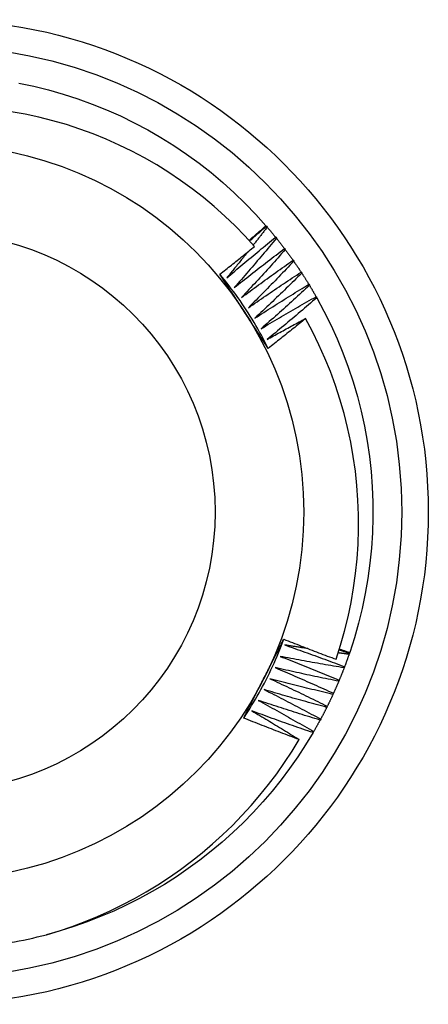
# Model space of a CAD drawing. Header units: inches. Extents: x 56.1 to 140.1, y 34.7 to 67.
# Tile 12 of 22: x 60.093 to 60.238, y 63.693 to 64.043. Entities that reach past the tile are written whole.
import ezdxf

# ---------------------------------------------------------------- set-up
doc = ezdxf.new("R2010")
doc.units = ezdxf.units.IN
doc.header["$MEASUREMENT"] = 0
doc.layers.add('Visible Edges(ANSI)', color=7, linetype='Continuous', lineweight=25)
doc.layers.add('Visible Tangent Edges(ANSI)', color=7, linetype='Continuous', lineweight=25)

msp = doc.modelspace()

# ---------------------------------------------------------------- linework, layer by layer
at = {"layer": 'Visible Edges(ANSI)'}
for p, q in [((60.1803, 63.96972), (60.18047, 63.96953)), ((60.18047, 63.96953), (60.18074, 63.96922)), ((60.18375, 63.9656), (60.18401, 63.96528)), ((60.1869, 63.96157), (60.18715, 63.96124)), ((60.18992, 63.95743), (60.19016, 63.9571)), ((60.1928, 63.9532), (60.19302, 63.95286)), ((60.19554, 63.94888), (60.19575, 63.94852)), ((60.19813, 63.94446), (60.19833, 63.9441)), ((60.20997, 63.8176), (60.20983, 63.81721)), ((60.21005, 63.81784), (60.20997, 63.8176)), ((60.20823, 63.81278), (60.20808, 63.81239)), ((60.20634, 63.80802), (60.20618, 63.80764)), ((60.20429, 63.80333), (60.20412, 63.80295)), ((60.20209, 63.79871), (60.20191, 63.79834)), ((60.19974, 63.79416), (60.19954, 63.7938)), ((60.19724, 63.78969), (60.19703, 63.78934))]:
    msp.add_line(p, q, dxfattribs=at)
at = {"layer": 'Visible Edges(ANSI)', "flags": 128}
for points in [[(60.09241, 64.02052), (60.09774, 64.01939), (60.10302, 64.01808), (60.10825, 64.01658), (60.11343, 64.01489), (60.11854, 64.01303), (60.12358, 64.01099), (60.12856, 64.00878), (60.13345, 64.00639), (60.13825, 64.00384), (60.14296, 64.00111), (60.14758, 63.99823), (60.15208, 63.99518), (60.15649, 63.99198), (60.16077, 63.98862), (60.16494, 63.98512), (60.16898, 63.98148), (60.17289, 63.97769), (60.17666, 63.97377), (60.1803, 63.96972)], [(60.17623, 63.96237), (60.17284, 63.96609), (60.16932, 63.9697), (60.16568, 63.97319), (60.16192, 63.97655), (60.15805, 63.97979), (60.15406, 63.98289), (60.14996, 63.98586), (60.14577, 63.98868), (60.14148, 63.99135), (60.13712, 63.99387), (60.13267, 63.99624), (60.12814, 63.99845), (60.12354, 64.0005), (60.11887, 64.0024), (60.11414, 64.00413), (60.10934, 64.0057), (60.10449, 64.0071), (60.09958, 64.00833), (60.09464, 64.0094), (60.08968, 64.01028)], [(60.17428, 63.96454), (60.17453, 63.96475), (60.17479, 63.96497), (60.17504, 63.96518), (60.17529, 63.9654), (60.17554, 63.96561), (60.17579, 63.96583), (60.17604, 63.96604), (60.17629, 63.96626), (60.17654, 63.96647), (60.1768, 63.96669), (60.17705, 63.96691), (60.1773, 63.96712), (60.17755, 63.96734), (60.1778, 63.96755), (60.17805, 63.96777), (60.1783, 63.96799), (60.17855, 63.9682), (60.1788, 63.96842), (60.17905, 63.96864), (60.1793, 63.96886), (60.17955, 63.96907), (60.1798, 63.96929), (60.18005, 63.96951), (60.1803, 63.96972)], [(60.17447, 63.96433), (60.17472, 63.96454), (60.17497, 63.96476), (60.17522, 63.96498), (60.17547, 63.9652), (60.17572, 63.96542), (60.17597, 63.96563), (60.17622, 63.96585), (60.17646, 63.96607), (60.17671, 63.96629), (60.17696, 63.9665), (60.17721, 63.96672), (60.17746, 63.96694), (60.17771, 63.96715), (60.17796, 63.96737), (60.17821, 63.96759), (60.17846, 63.9678), (60.17871, 63.96802), (60.17896, 63.96824), (60.17921, 63.96845), (60.17946, 63.96867), (60.17971, 63.96888), (60.17996, 63.9691), (60.18022, 63.96932), (60.18047, 63.96953)], [(60.18074, 63.96922), (60.18053, 63.96895), (60.18033, 63.96869), (60.18012, 63.96842), (60.17991, 63.96816), (60.17971, 63.96789), (60.1795, 63.96763), (60.1793, 63.96736), (60.17909, 63.9671), (60.17888, 63.96683), (60.17868, 63.96657), (60.17847, 63.96631), (60.17827, 63.96604), (60.17806, 63.96578), (60.17785, 63.96551), (60.17764, 63.96525), (60.17744, 63.96498), (60.17723, 63.96472), (60.17702, 63.96446), (60.17682, 63.96419), (60.17661, 63.96393), (60.1764, 63.96367), (60.17619, 63.9634), (60.17599, 63.96314), (60.17578, 63.96288)], [(60.18074, 63.96922), (60.18086, 63.96907), (60.18099, 63.96892), (60.18112, 63.96877), (60.18125, 63.96862), (60.18137, 63.96847), (60.1815, 63.96832), (60.18163, 63.96817), (60.18175, 63.96802), (60.18188, 63.96787), (60.182, 63.96772), (60.18213, 63.96757), (60.18226, 63.96742), (60.18238, 63.96727), (60.18251, 63.96712), (60.18263, 63.96697), (60.18276, 63.96682), (60.18288, 63.96667), (60.18301, 63.96652), (60.18313, 63.96636), (60.18325, 63.96621), (60.18338, 63.96606), (60.1835, 63.96591), (60.18363, 63.96576), (60.18375, 63.9656)], [(60.16633, 63.95117), (60.16705, 63.95178), (60.16777, 63.95239), (60.16849, 63.953), (60.16921, 63.95361), (60.16993, 63.95422), (60.17065, 63.95483), (60.17137, 63.95543), (60.17209, 63.95604), (60.17281, 63.95664), (60.17354, 63.95725), (60.17426, 63.95785), (60.17499, 63.95845), (60.17571, 63.95905), (60.17644, 63.95965), (60.17717, 63.96025), (60.17789, 63.96085), (60.17862, 63.96145), (60.17935, 63.96204), (60.18008, 63.96264), (60.18082, 63.96323), (60.18155, 63.96383), (60.18228, 63.96442), (60.18301, 63.96501), (60.18375, 63.9656)], [(60.18401, 63.96528), (60.18339, 63.96454), (60.18278, 63.9638), (60.18216, 63.96306), (60.18155, 63.96232), (60.18093, 63.96159), (60.18031, 63.96085), (60.17969, 63.96011), (60.17907, 63.95938), (60.17845, 63.95864), (60.17783, 63.95791), (60.17721, 63.95718), (60.17658, 63.95644), (60.17596, 63.95571), (60.17533, 63.95498), (60.1747, 63.95425), (60.17408, 63.95352), (60.17345, 63.95279), (60.17282, 63.95207), (60.17219, 63.95134), (60.17156, 63.95061), (60.17092, 63.94989), (60.17029, 63.94916), (60.16966, 63.94844), (60.16902, 63.94771)], [(60.18401, 63.96528), (60.18413, 63.96513), (60.18425, 63.96498), (60.18438, 63.96482), (60.1845, 63.96467), (60.18462, 63.96452), (60.18474, 63.96436), (60.18486, 63.96421), (60.18499, 63.96405), (60.18511, 63.9639), (60.18523, 63.96375), (60.18535, 63.96359), (60.18547, 63.96344), (60.18559, 63.96328), (60.18571, 63.96313), (60.18583, 63.96297), (60.18595, 63.96282), (60.18607, 63.96266), (60.18619, 63.96251), (60.18631, 63.96235), (60.18643, 63.96219), (60.18655, 63.96204), (60.18666, 63.96188), (60.18678, 63.96173), (60.1869, 63.96157)], [(60.1639, 63.95248), (60.16442, 63.95289), (60.16494, 63.9533), (60.16546, 63.9537), (60.16597, 63.95411), (60.16649, 63.95452), (60.16701, 63.95493), (60.16752, 63.95534), (60.16804, 63.95575), (60.16855, 63.95616), (60.16907, 63.95657), (60.16958, 63.95698), (60.17009, 63.95739), (60.17061, 63.9578), (60.17112, 63.95822), (60.17163, 63.95863), (60.17214, 63.95904), (60.17266, 63.95946), (60.17317, 63.95987), (60.17368, 63.96028), (60.17419, 63.9607), (60.1747, 63.96112), (60.17521, 63.96153), (60.17572, 63.96195), (60.17623, 63.96237)], [(60.16902, 63.94771), (60.16976, 63.9483), (60.17049, 63.94889), (60.17123, 63.94948), (60.17197, 63.95006), (60.17271, 63.95065), (60.17345, 63.95123), (60.17419, 63.95181), (60.17493, 63.95239), (60.17567, 63.95297), (60.17642, 63.95355), (60.17716, 63.95413), (60.17791, 63.95471), (60.17865, 63.95529), (60.1794, 63.95586), (60.18014, 63.95644), (60.18089, 63.95701), (60.18164, 63.95758), (60.18239, 63.95816), (60.18314, 63.95873), (60.18389, 63.9593), (60.18464, 63.95987), (60.18539, 63.96044), (60.18615, 63.961), (60.1869, 63.96157)], [(60.18715, 63.96124), (60.18651, 63.96052), (60.18587, 63.9598), (60.18523, 63.95908), (60.18459, 63.95836), (60.18395, 63.95765), (60.18331, 63.95693), (60.18267, 63.95622), (60.18202, 63.9555), (60.18138, 63.95479), (60.18073, 63.95407), (60.18008, 63.95336), (60.17944, 63.95265), (60.17879, 63.95194), (60.17814, 63.95123), (60.17749, 63.95052), (60.17684, 63.94981), (60.17618, 63.94911), (60.17553, 63.9484), (60.17488, 63.94769), (60.17422, 63.94699), (60.17357, 63.94628), (60.17291, 63.94558), (60.17225, 63.94488), (60.17159, 63.94418)], [(60.18715, 63.96124), (60.18727, 63.96108), (60.18738, 63.96093), (60.1875, 63.96077), (60.18762, 63.96061), (60.18774, 63.96045), (60.18785, 63.9603), (60.18797, 63.96014), (60.18809, 63.95998), (60.1882, 63.95982), (60.18832, 63.95966), (60.18843, 63.95951), (60.18855, 63.95935), (60.18866, 63.95919), (60.18878, 63.95903), (60.18889, 63.95887), (60.18901, 63.95871), (60.18912, 63.95855), (60.18924, 63.95839), (60.18935, 63.95823), (60.18946, 63.95807), (60.18958, 63.95791), (60.18969, 63.95775), (60.1898, 63.95759), (60.18992, 63.95743)], [(60.1738, 63.96038), (60.17349, 63.95999), (60.17318, 63.95961), (60.17287, 63.95922), (60.17256, 63.95884), (60.17225, 63.95845), (60.17194, 63.95807), (60.17164, 63.95768), (60.17133, 63.9573), (60.17102, 63.95691), (60.17071, 63.95653), (60.17039, 63.95614), (60.17008, 63.95576), (60.16977, 63.95538), (60.16946, 63.95499), (60.16915, 63.95461), (60.16884, 63.95423), (60.16853, 63.95384), (60.16821, 63.95346), (60.1679, 63.95308), (60.16759, 63.9527), (60.16728, 63.95231), (60.16696, 63.95193), (60.16665, 63.95155), (60.16633, 63.95117)], [(60.17159, 63.94418), (60.17235, 63.94474), (60.1731, 63.9453), (60.17386, 63.94586), (60.17462, 63.94642), (60.17537, 63.94698), (60.17613, 63.94754), (60.17689, 63.9481), (60.17765, 63.94866), (60.17841, 63.94921), (60.17918, 63.94977), (60.17994, 63.95032), (60.1807, 63.95087), (60.18147, 63.95143), (60.18223, 63.95198), (60.183, 63.95253), (60.18376, 63.95308), (60.18453, 63.95362), (60.1853, 63.95417), (60.18607, 63.95472), (60.18683, 63.95526), (60.1876, 63.95581), (60.18837, 63.95635), (60.18915, 63.95689), (60.18992, 63.95743)], [(60.19016, 63.9571), (60.18949, 63.9564), (60.18883, 63.9557), (60.18817, 63.955), (60.18751, 63.95431), (60.18684, 63.95361), (60.18618, 63.95292), (60.18551, 63.95222), (60.18484, 63.95153), (60.18417, 63.95084), (60.18351, 63.95015), (60.18284, 63.94946), (60.18216, 63.94877), (60.18149, 63.94808), (60.18082, 63.94739), (60.18015, 63.9467), (60.17947, 63.94602), (60.1788, 63.94533), (60.17812, 63.94464), (60.17744, 63.94396), (60.17677, 63.94328), (60.17609, 63.9426), (60.17541, 63.94191), (60.17473, 63.94123), (60.17404, 63.94055)], [(60.19016, 63.9571), (60.19027, 63.95694), (60.19038, 63.95677), (60.19049, 63.95661), (60.1906, 63.95645), (60.19072, 63.95629), (60.19083, 63.95613), (60.19094, 63.95597), (60.19105, 63.95581), (60.19116, 63.95565), (60.19127, 63.95548), (60.19138, 63.95532), (60.19149, 63.95516), (60.1916, 63.955), (60.19171, 63.95483), (60.19182, 63.95467), (60.19193, 63.95451), (60.19204, 63.95435), (60.19215, 63.95418), (60.19226, 63.95402), (60.19237, 63.95386), (60.19247, 63.95369), (60.19258, 63.95353), (60.19269, 63.95337), (60.1928, 63.9532)], [(60.18109, 63.92609), (60.1805, 63.92726), (60.1799, 63.92843), (60.17929, 63.9296), (60.17867, 63.93076), (60.17803, 63.93191), (60.17739, 63.93306), (60.17673, 63.9342), (60.17606, 63.93533), (60.17538, 63.93645), (60.17469, 63.93757), (60.17399, 63.93869), (60.17328, 63.93979), (60.17255, 63.94089), (60.17182, 63.94198), (60.17107, 63.94307), (60.17031, 63.94414), (60.16955, 63.94521), (60.16877, 63.94627), (60.16798, 63.94733), (60.16718, 63.94837), (60.16638, 63.94941), (60.16556, 63.95044), (60.16473, 63.95146), (60.16389, 63.95248)], [(60.17254, 63.93922), (60.17218, 63.93977), (60.17182, 63.94033), (60.17146, 63.94088), (60.1711, 63.94143), (60.17074, 63.94199), (60.17038, 63.94254), (60.17002, 63.9431), (60.16966, 63.94365), (60.1693, 63.9442), (60.16894, 63.94476), (60.16858, 63.94531), (60.16822, 63.94586), (60.16786, 63.94641), (60.1675, 63.94697), (60.16714, 63.94752), (60.16678, 63.94807), (60.16642, 63.94862), (60.16606, 63.94917), (60.1657, 63.94973), (60.16534, 63.95028), (60.16498, 63.95083), (60.16462, 63.95138), (60.16426, 63.95193), (60.1639, 63.95248)], [(60.17404, 63.94055), (60.17482, 63.94109), (60.17559, 63.94163), (60.17637, 63.94216), (60.17714, 63.9427), (60.17792, 63.94323), (60.1787, 63.94377), (60.17947, 63.9443), (60.18025, 63.94483), (60.18103, 63.94536), (60.18181, 63.94589), (60.18259, 63.94642), (60.18337, 63.94695), (60.18415, 63.94747), (60.18494, 63.948), (60.18572, 63.94852), (60.1865, 63.94905), (60.18729, 63.94957), (60.18807, 63.95009), (60.18886, 63.95061), (60.18964, 63.95113), (60.19043, 63.95165), (60.19122, 63.95217), (60.19201, 63.95269), (60.1928, 63.9532)], [(60.19302, 63.95286), (60.19234, 63.95218), (60.19166, 63.9515), (60.19097, 63.95083), (60.19028, 63.95016), (60.1896, 63.94948), (60.18891, 63.94881), (60.18822, 63.94814), (60.18753, 63.94747), (60.18684, 63.9468), (60.18615, 63.94613), (60.18546, 63.94546), (60.18476, 63.94479), (60.18407, 63.94413), (60.18337, 63.94346), (60.18268, 63.9428), (60.18198, 63.94213), (60.18128, 63.94147), (60.18059, 63.94081), (60.17989, 63.94015), (60.17919, 63.93949), (60.17849, 63.93883), (60.17778, 63.93817), (60.17708, 63.93751), (60.17638, 63.93685)], [(60.19302, 63.95286), (60.19313, 63.95269), (60.19324, 63.95253), (60.19334, 63.95236), (60.19345, 63.9522), (60.19356, 63.95203), (60.19366, 63.95187), (60.19377, 63.9517), (60.19387, 63.95154), (60.19398, 63.95137), (60.19409, 63.95121), (60.19419, 63.95104), (60.1943, 63.95088), (60.1944, 63.95071), (60.1945, 63.95054), (60.19461, 63.95038), (60.19471, 63.95021), (60.19482, 63.95005), (60.19492, 63.94988), (60.19502, 63.94971), (60.19513, 63.94955), (60.19523, 63.94938), (60.19533, 63.94921), (60.19543, 63.94904), (60.19554, 63.94888)], [(60.17638, 63.93685), (60.17717, 63.93736), (60.17796, 63.93788), (60.17875, 63.93839), (60.17954, 63.9389), (60.18034, 63.9394), (60.18113, 63.93991), (60.18193, 63.94042), (60.18272, 63.94092), (60.18352, 63.94143), (60.18431, 63.94193), (60.18511, 63.94243), (60.18591, 63.94294), (60.18671, 63.94344), (60.18751, 63.94394), (60.18831, 63.94444), (60.18911, 63.94493), (60.18991, 63.94543), (60.19071, 63.94592), (60.19151, 63.94642), (60.19232, 63.94691), (60.19312, 63.94741), (60.19392, 63.9479), (60.19473, 63.94839), (60.19554, 63.94888)], [(60.19575, 63.94852), (60.19505, 63.94787), (60.19434, 63.94722), (60.19363, 63.94657), (60.19292, 63.94591), (60.19222, 63.94526), (60.19151, 63.94462), (60.19079, 63.94397), (60.19008, 63.94332), (60.18937, 63.94267), (60.18866, 63.94203), (60.18794, 63.94138), (60.18723, 63.94074), (60.18651, 63.94009), (60.1858, 63.93945), (60.18508, 63.93881), (60.18436, 63.93817), (60.18364, 63.93753), (60.18292, 63.93689), (60.1822, 63.93625), (60.18148, 63.93562), (60.18076, 63.93498), (60.18004, 63.93434), (60.17931, 63.93371), (60.17859, 63.93308)], [(60.19575, 63.94852), (60.19585, 63.94836), (60.19595, 63.94819), (60.19606, 63.94802), (60.19616, 63.94785), (60.19626, 63.94768), (60.19636, 63.94752), (60.19646, 63.94735), (60.19656, 63.94718), (60.19666, 63.94701), (60.19676, 63.94684), (60.19686, 63.94667), (60.19696, 63.9465), (60.19706, 63.94633), (60.19715, 63.94616), (60.19725, 63.94599), (60.19735, 63.94583), (60.19745, 63.94566), (60.19755, 63.94549), (60.19765, 63.94532), (60.19774, 63.94515), (60.19784, 63.94498), (60.19794, 63.94481), (60.19803, 63.94463), (60.19813, 63.94446)], [(60.17859, 63.93308), (60.17939, 63.93356), (60.1802, 63.93405), (60.18101, 63.93453), (60.18182, 63.93502), (60.18263, 63.9355), (60.18344, 63.93598), (60.18425, 63.93646), (60.18506, 63.93694), (60.18587, 63.93742), (60.18669, 63.93789), (60.1875, 63.93837), (60.18831, 63.93884), (60.18913, 63.93932), (60.18994, 63.93979), (60.19076, 63.94026), (60.19158, 63.94073), (60.19239, 63.9412), (60.19321, 63.94167), (60.19403, 63.94214), (60.19485, 63.94261), (60.19567, 63.94307), (60.19649, 63.94354), (60.19731, 63.944), (60.19813, 63.94446)], [(60.19833, 63.9441), (60.19761, 63.94347), (60.19688, 63.94284), (60.19615, 63.94222), (60.19542, 63.94159), (60.19469, 63.94096), (60.19396, 63.94034), (60.19323, 63.93971), (60.1925, 63.93909), (60.19176, 63.93847), (60.19103, 63.93784), (60.1903, 63.93722), (60.18956, 63.9366), (60.18882, 63.93598), (60.18809, 63.93536), (60.18735, 63.93475), (60.18661, 63.93413), (60.18587, 63.93351), (60.18513, 63.9329), (60.18439, 63.93229), (60.18365, 63.93167), (60.1829, 63.93106), (60.18216, 63.93045), (60.18142, 63.92984), (60.18067, 63.92923)], [(60.19833, 63.9441), (60.20092, 63.93932), (60.20333, 63.93444), (60.20558, 63.92948), (60.20765, 63.92445), (60.20954, 63.91934), (60.21125, 63.91418), (60.21278, 63.90896), (60.21413, 63.90368), (60.21529, 63.89837), (60.21626, 63.89301), (60.21705, 63.88763), (60.21765, 63.88222), (60.21805, 63.87679), (60.21827, 63.87135), (60.2183, 63.86591), (60.21814, 63.86047), (60.21778, 63.85504), (60.21724, 63.84963), (60.21651, 63.84424), (60.21559, 63.83887), (60.21448, 63.83354), (60.21318, 63.82826), (60.21171, 63.82302), (60.21005, 63.81784)], [(60.18109, 63.92609), (60.18074, 63.92663), (60.18038, 63.92718), (60.18002, 63.92772), (60.17967, 63.92827), (60.17931, 63.92881), (60.17896, 63.92936), (60.1786, 63.92991), (60.17824, 63.93045), (60.17789, 63.931), (60.17753, 63.93154), (60.17718, 63.93209), (60.17682, 63.93264), (60.17647, 63.93318), (60.17611, 63.93373), (60.17575, 63.93428), (60.1754, 63.93483), (60.17504, 63.93537), (60.17468, 63.93592), (60.17433, 63.93647), (60.17397, 63.93702), (60.17361, 63.93757), (60.17326, 63.93812), (60.1729, 63.93867), (60.17254, 63.93922)], [(60.18067, 63.92923), (60.18124, 63.92955), (60.1818, 63.92986), (60.18237, 63.93018), (60.18294, 63.93049), (60.18351, 63.93081), (60.18408, 63.93112), (60.18464, 63.93144), (60.18521, 63.93175), (60.18578, 63.93206), (60.18635, 63.93237), (60.18692, 63.93269), (60.18749, 63.933), (60.18806, 63.93331), (60.18863, 63.93362), (60.1892, 63.93393), (60.18977, 63.93424), (60.19034, 63.93455), (60.19092, 63.93485), (60.19149, 63.93516), (60.19206, 63.93547), (60.19263, 63.93578), (60.19321, 63.93608), (60.19378, 63.93639), (60.19435, 63.93669)], [(60.19435, 63.93669), (60.1938, 63.93625), (60.19326, 63.9358), (60.19271, 63.93535), (60.19216, 63.93491), (60.19161, 63.93446), (60.19106, 63.93401), (60.19051, 63.93357), (60.18996, 63.93313), (60.18941, 63.93268), (60.18886, 63.93224), (60.1883, 63.9318), (60.18775, 63.93135), (60.1872, 63.93091), (60.18665, 63.93047), (60.18609, 63.93003), (60.18554, 63.92959), (60.18498, 63.92915), (60.18443, 63.92871), (60.18387, 63.92827), (60.18332, 63.92784), (60.18276, 63.9274), (60.18221, 63.92696), (60.18165, 63.92652), (60.18109, 63.92609)], [(60.2052, 63.81544), (60.2068, 63.82042), (60.20822, 63.82545), (60.20947, 63.83054), (60.21054, 63.83566), (60.21143, 63.84081), (60.21214, 63.84598), (60.21267, 63.85117), (60.21302, 63.85638), (60.2132, 63.86159), (60.21319, 63.8668), (60.213, 63.87202), (60.21263, 63.87723), (60.21207, 63.88243), (60.21134, 63.88761), (60.21042, 63.89276), (60.20933, 63.89787), (60.20806, 63.90294), (60.20661, 63.90795), (60.20499, 63.91291), (60.2032, 63.9178), (60.20124, 63.92264), (60.19911, 63.9274), (60.19682, 63.93208), (60.19435, 63.93669)], [(60.17237, 63.79453), (60.1731, 63.79563), (60.17381, 63.79673), (60.17452, 63.79784), (60.17521, 63.79896), (60.17589, 63.80009), (60.17656, 63.80122), (60.17722, 63.80236), (60.17786, 63.8035), (60.1785, 63.80466), (60.17912, 63.80581), (60.17974, 63.80698), (60.18034, 63.80815), (60.18093, 63.80932), (60.1815, 63.81051), (60.18207, 63.81169), (60.18262, 63.81289), (60.18317, 63.81409), (60.1837, 63.81529), (60.18422, 63.8165), (60.18472, 63.81771), (60.18522, 63.81893), (60.1857, 63.82016), (60.18617, 63.82138), (60.18663, 63.82262)], [(60.17947, 63.80849), (60.17977, 63.80908), (60.18007, 63.80967), (60.18037, 63.81026), (60.18067, 63.81085), (60.18097, 63.81144), (60.18127, 63.81203), (60.18157, 63.81262), (60.18187, 63.81321), (60.18217, 63.8138), (60.18247, 63.81439), (60.18277, 63.81497), (60.18307, 63.81556), (60.18336, 63.81615), (60.18366, 63.81674), (60.18396, 63.81732), (60.18426, 63.81791), (60.18456, 63.8185), (60.18486, 63.81909), (60.18515, 63.81967), (60.18545, 63.82026), (60.18575, 63.82085), (60.18605, 63.82143), (60.18634, 63.82202), (60.18664, 63.82261)], [(60.18664, 63.82261), (60.18741, 63.8223), (60.18818, 63.82199), (60.18895, 63.82168), (60.18972, 63.82138), (60.19049, 63.82107), (60.19126, 63.82077), (60.19204, 63.82047), (60.19281, 63.82016), (60.19358, 63.81986), (60.19435, 63.81956), (60.19513, 63.81926), (60.1959, 63.81896), (60.19667, 63.81866), (60.19745, 63.81837), (60.19822, 63.81807), (60.199, 63.81777), (60.19977, 63.81748), (60.20055, 63.81719), (60.20132, 63.81689), (60.2021, 63.8166), (60.20287, 63.81631), (60.20365, 63.81602), (60.20443, 63.81573), (60.2052, 63.81544)], [(60.18698, 63.82053), (60.18787, 63.82022), (60.18876, 63.81991), (60.18965, 63.81959), (60.19054, 63.81928), (60.19142, 63.81897), (60.19231, 63.81865), (60.1932, 63.81833), (60.19409, 63.81802), (60.19497, 63.8177), (60.19586, 63.81738), (60.19675, 63.81706), (60.19763, 63.81674), (60.19852, 63.81641), (60.1994, 63.81609), (60.20029, 63.81576), (60.20117, 63.81543), (60.20206, 63.81511), (60.20294, 63.81478), (60.20382, 63.81445), (60.2047, 63.81412), (60.20559, 63.81378), (60.20647, 63.81345), (60.20735, 63.81312), (60.20823, 63.81278)], [(60.19512, 63.81926), (60.19478, 63.81931), (60.19444, 63.81936), (60.1941, 63.81942), (60.19376, 63.81947), (60.19342, 63.81952), (60.19308, 63.81957), (60.19274, 63.81962), (60.19241, 63.81967), (60.19207, 63.81973), (60.19173, 63.81978), (60.19139, 63.81983), (60.19105, 63.81988), (60.19071, 63.81994), (60.19037, 63.81999), (60.19003, 63.82004), (60.18969, 63.8201), (60.18935, 63.82015), (60.18901, 63.8202), (60.18867, 63.82026), (60.18834, 63.82031), (60.188, 63.82036), (60.18766, 63.82042), (60.18732, 63.82047), (60.18698, 63.82053)], [(60.20983, 63.81721), (60.20967, 63.81723), (60.20951, 63.81725), (60.20935, 63.81727), (60.20919, 63.81729), (60.20902, 63.81731), (60.20886, 63.81733), (60.2087, 63.81735), (60.20854, 63.81737), (60.20838, 63.8174), (60.20822, 63.81742), (60.20806, 63.81744), (60.20789, 63.81746), (60.20773, 63.81748), (60.20757, 63.8175), (60.20741, 63.81752), (60.20725, 63.81755), (60.20709, 63.81757), (60.20693, 63.81759), (60.20676, 63.81761), (60.2066, 63.81763), (60.20644, 63.81765), (60.20628, 63.81768), (60.20612, 63.8177), (60.20596, 63.81772)], [(60.20631, 63.81884), (60.20647, 63.81879), (60.20662, 63.81874), (60.20677, 63.81869), (60.20692, 63.81864), (60.20707, 63.81859), (60.20723, 63.81853), (60.20738, 63.81848), (60.20753, 63.81843), (60.20768, 63.81838), (60.20784, 63.81833), (60.20799, 63.81827), (60.20814, 63.81822), (60.20829, 63.81817), (60.20844, 63.81812), (60.2086, 63.81807), (60.20875, 63.81801), (60.2089, 63.81796), (60.20905, 63.81791), (60.20921, 63.81786), (60.20936, 63.81781), (60.20951, 63.81775), (60.20966, 63.8177), (60.20981, 63.81765), (60.20997, 63.8176)], [(60.20639, 63.81908), (60.20654, 63.81903), (60.20669, 63.81898), (60.20684, 63.81892), (60.207, 63.81887), (60.20715, 63.81882), (60.2073, 63.81877), (60.20745, 63.81872), (60.20761, 63.81866), (60.20776, 63.81861), (60.20791, 63.81856), (60.20806, 63.81851), (60.20822, 63.81846), (60.20837, 63.81841), (60.20852, 63.81835), (60.20867, 63.8183), (60.20883, 63.81825), (60.20898, 63.8182), (60.20913, 63.81815), (60.20928, 63.8181), (60.20944, 63.81804), (60.20959, 63.81799), (60.20974, 63.81794), (60.20989, 63.81789), (60.21005, 63.81784)], [(60.20983, 63.81721), (60.20977, 63.81702), (60.2097, 63.81683), (60.20964, 63.81665), (60.20957, 63.81646), (60.20951, 63.81628), (60.20944, 63.81609), (60.20938, 63.81591), (60.20931, 63.81572), (60.20925, 63.81554), (60.20918, 63.81536), (60.20911, 63.81517), (60.20905, 63.81499), (60.20898, 63.8148), (60.20891, 63.81462), (60.20885, 63.81443), (60.20878, 63.81425), (60.20871, 63.81407), (60.20864, 63.81388), (60.20858, 63.8137), (60.20851, 63.81351), (60.20844, 63.81333), (60.20837, 63.81315), (60.2083, 63.81296), (60.20823, 63.81278)], [(60.18535, 63.81647), (60.18623, 63.81613), (60.18711, 63.81579), (60.18799, 63.81545), (60.18887, 63.8151), (60.18975, 63.81476), (60.19062, 63.81442), (60.1915, 63.81407), (60.19238, 63.81372), (60.19325, 63.81338), (60.19413, 63.81303), (60.195, 63.81268), (60.19588, 63.81232), (60.19675, 63.81197), (60.19763, 63.81162), (60.1985, 63.81126), (60.19937, 63.81091), (60.20024, 63.81055), (60.20112, 63.81019), (60.20199, 63.80984), (60.20286, 63.80947), (60.20373, 63.80911), (60.2046, 63.80875), (60.20547, 63.80839), (60.20634, 63.80802)], [(60.20808, 63.81239), (60.20714, 63.81255), (60.20619, 63.81271), (60.20524, 63.81286), (60.20429, 63.81302), (60.20334, 63.81318), (60.20239, 63.81335), (60.20144, 63.81351), (60.2005, 63.81367), (60.19955, 63.81384), (60.1986, 63.81401), (60.19765, 63.81417), (60.19671, 63.81434), (60.19576, 63.81451), (60.19481, 63.81468), (60.19387, 63.81486), (60.19292, 63.81503), (60.19197, 63.81521), (60.19103, 63.81538), (60.19008, 63.81556), (60.18914, 63.81574), (60.18819, 63.81592), (60.18724, 63.8161), (60.1863, 63.81628), (60.18535, 63.81647)], [(60.1836, 63.81246), (60.18446, 63.81209), (60.18533, 63.81172), (60.1862, 63.81135), (60.18706, 63.81098), (60.18793, 63.81061), (60.1888, 63.81024), (60.18966, 63.80986), (60.19052, 63.80949), (60.19139, 63.80911), (60.19225, 63.80873), (60.19311, 63.80835), (60.19398, 63.80797), (60.19484, 63.80759), (60.1957, 63.80721), (60.19656, 63.80683), (60.19742, 63.80644), (60.19828, 63.80606), (60.19914, 63.80567), (60.2, 63.80529), (60.20086, 63.8049), (60.20172, 63.80451), (60.20258, 63.80412), (60.20344, 63.80372), (60.20429, 63.80333)], [(60.20618, 63.80764), (60.20524, 63.80783), (60.20429, 63.80802), (60.20335, 63.80821), (60.20241, 63.8084), (60.20147, 63.80859), (60.20052, 63.80878), (60.19958, 63.80898), (60.19864, 63.80917), (60.1977, 63.80937), (60.19676, 63.80957), (60.19581, 63.80976), (60.19487, 63.80996), (60.19393, 63.81017), (60.19299, 63.81037), (60.19205, 63.81057), (60.19111, 63.81078), (60.19017, 63.81098), (60.18923, 63.81119), (60.18829, 63.8114), (60.18735, 63.81161), (60.18641, 63.81182), (60.18547, 63.81203), (60.18453, 63.81224), (60.1836, 63.81246)], [(60.20808, 63.81239), (60.20801, 63.81221), (60.20794, 63.81203), (60.20787, 63.81184), (60.2078, 63.81166), (60.20773, 63.81148), (60.20766, 63.8113), (60.20759, 63.81111), (60.20752, 63.81093), (60.20745, 63.81075), (60.20737, 63.81057), (60.2073, 63.81038), (60.20723, 63.8102), (60.20716, 63.81002), (60.20708, 63.80984), (60.20701, 63.80966), (60.20694, 63.80947), (60.20686, 63.80929), (60.20679, 63.80911), (60.20671, 63.80893), (60.20664, 63.80875), (60.20657, 63.80857), (60.20649, 63.80839), (60.20642, 63.8082), (60.20634, 63.80802)], [(60.17238, 63.79453), (60.17267, 63.79511), (60.17296, 63.79569), (60.17326, 63.79627), (60.17355, 63.79685), (60.17385, 63.79743), (60.17414, 63.79801), (60.17444, 63.79859), (60.17473, 63.79917), (60.17503, 63.79975), (60.17532, 63.80034), (60.17562, 63.80092), (60.17591, 63.8015), (60.17621, 63.80208), (60.17651, 63.80266), (60.1768, 63.80324), (60.1771, 63.80383), (60.17739, 63.80441), (60.17769, 63.80499), (60.17799, 63.80557), (60.17828, 63.80616), (60.17858, 63.80674), (60.17888, 63.80732), (60.17917, 63.80791), (60.17947, 63.80849)], [(60.18171, 63.80851), (60.18256, 63.80812), (60.18342, 63.80772), (60.18427, 63.80732), (60.18512, 63.80692), (60.18598, 63.80652), (60.18683, 63.80612), (60.18768, 63.80572), (60.18853, 63.80532), (60.18939, 63.80491), (60.19024, 63.8045), (60.19109, 63.8041), (60.19194, 63.80369), (60.19278, 63.80328), (60.19363, 63.80287), (60.19448, 63.80246), (60.19533, 63.80205), (60.19618, 63.80163), (60.19702, 63.80122), (60.19787, 63.8008), (60.19871, 63.80039), (60.19956, 63.79997), (60.2004, 63.79955), (60.20125, 63.79913), (60.20209, 63.79871)], [(60.20412, 63.80295), (60.20318, 63.80317), (60.20225, 63.80339), (60.20131, 63.80361), (60.20038, 63.80383), (60.19944, 63.80406), (60.1985, 63.80428), (60.19757, 63.80451), (60.19663, 63.80473), (60.1957, 63.80496), (60.19476, 63.80519), (60.19383, 63.80542), (60.1929, 63.80565), (60.19196, 63.80588), (60.19103, 63.80611), (60.1901, 63.80635), (60.18916, 63.80658), (60.18823, 63.80682), (60.1873, 63.80706), (60.18637, 63.8073), (60.18543, 63.80754), (60.1845, 63.80778), (60.18357, 63.80802), (60.18264, 63.80827), (60.18171, 63.80851)], [(60.20618, 63.80764), (60.2061, 63.80746), (60.20603, 63.80728), (60.20595, 63.8071), (60.20587, 63.80692), (60.2058, 63.80674), (60.20572, 63.80656), (60.20564, 63.80638), (60.20557, 63.8062), (60.20549, 63.80602), (60.20541, 63.80584), (60.20533, 63.80566), (60.20525, 63.80548), (60.20517, 63.8053), (60.2051, 63.80512), (60.20502, 63.80494), (60.20494, 63.80476), (60.20486, 63.80458), (60.20478, 63.8044), (60.2047, 63.80422), (60.20462, 63.80405), (60.20454, 63.80387), (60.20446, 63.80369), (60.20437, 63.80351), (60.20429, 63.80333)], [(60.17969, 63.80463), (60.18053, 63.80421), (60.18137, 63.80378), (60.18221, 63.80336), (60.18305, 63.80293), (60.18389, 63.8025), (60.18473, 63.80207), (60.18557, 63.80164), (60.18641, 63.80121), (60.18724, 63.80078), (60.18808, 63.80034), (60.18892, 63.79991), (60.18975, 63.79947), (60.19059, 63.79904), (60.19142, 63.7986), (60.19226, 63.79816), (60.19309, 63.79772), (60.19392, 63.79728), (60.19476, 63.79684), (60.19559, 63.79639), (60.19642, 63.79595), (60.19725, 63.7955), (60.19808, 63.79506), (60.19891, 63.79461), (60.19974, 63.79416)], [(60.20191, 63.79834), (60.20098, 63.79859), (60.20005, 63.79884), (60.19912, 63.79909), (60.19819, 63.79934), (60.19727, 63.79959), (60.19634, 63.79985), (60.19541, 63.8001), (60.19448, 63.80036), (60.19356, 63.80062), (60.19263, 63.80088), (60.1917, 63.80114), (60.19078, 63.8014), (60.18985, 63.80166), (60.18893, 63.80193), (60.188, 63.80219), (60.18708, 63.80246), (60.18615, 63.80273), (60.18523, 63.803), (60.18431, 63.80327), (60.18338, 63.80354), (60.18246, 63.80381), (60.18154, 63.80408), (60.18061, 63.80436), (60.17969, 63.80463)], [(60.17755, 63.80082), (60.17837, 63.80037), (60.1792, 63.79992), (60.18003, 63.79946), (60.18085, 63.79901), (60.18168, 63.79855), (60.1825, 63.79809), (60.18332, 63.79764), (60.18415, 63.79718), (60.18497, 63.79672), (60.18579, 63.79626), (60.18661, 63.7958), (60.18743, 63.79533), (60.18825, 63.79487), (60.18907, 63.7944), (60.18989, 63.79394), (60.19071, 63.79347), (60.19153, 63.793), (60.19235, 63.79253), (60.19317, 63.79206), (60.19398, 63.79159), (60.1948, 63.79112), (60.19561, 63.79064), (60.19643, 63.79017), (60.19724, 63.78969)], [(60.19954, 63.7938), (60.19862, 63.79408), (60.1977, 63.79436), (60.19678, 63.79464), (60.19587, 63.79492), (60.19495, 63.79521), (60.19403, 63.79549), (60.19311, 63.79578), (60.19219, 63.79606), (60.19127, 63.79635), (60.19036, 63.79664), (60.18944, 63.79693), (60.18852, 63.79722), (60.18761, 63.79752), (60.18669, 63.79781), (60.18577, 63.79811), (60.18486, 63.7984), (60.18394, 63.7987), (60.18303, 63.799), (60.18211, 63.7993), (60.1812, 63.7996), (60.18029, 63.7999), (60.17937, 63.80021), (60.17846, 63.80051), (60.17755, 63.80082)], [(60.20412, 63.80295), (60.20404, 63.80278), (60.20396, 63.8026), (60.20387, 63.80242), (60.20379, 63.80224), (60.20371, 63.80207), (60.20363, 63.80189), (60.20354, 63.80171), (60.20346, 63.80153), (60.20338, 63.80136), (60.20329, 63.80118), (60.20321, 63.801), (60.20312, 63.80082), (60.20304, 63.80065), (60.20295, 63.80047), (60.20287, 63.80029), (60.20278, 63.80012), (60.2027, 63.79994), (60.20261, 63.79976), (60.20253, 63.79959), (60.20244, 63.79941), (60.20235, 63.79924), (60.20227, 63.79906), (60.20218, 63.79888), (60.20209, 63.79871)], [(60.17528, 63.79708), (60.17598, 63.79666), (60.17669, 63.79625), (60.17739, 63.79583), (60.1781, 63.79541), (60.1788, 63.79499), (60.17951, 63.79457), (60.18021, 63.79415), (60.18091, 63.79373), (60.18161, 63.79331), (60.18232, 63.79289), (60.18302, 63.79246), (60.18372, 63.79204), (60.18442, 63.79161), (60.18512, 63.79119), (60.18582, 63.79076), (60.18652, 63.79033), (60.18721, 63.7899), (60.18791, 63.78947), (60.18861, 63.78904), (60.18931, 63.78861), (60.19, 63.78818), (60.1907, 63.78775), (60.1914, 63.78732), (60.19209, 63.78688)], [(60.19703, 63.78934), (60.19612, 63.78965), (60.19521, 63.78996), (60.1943, 63.79027), (60.19339, 63.79058), (60.19248, 63.7909), (60.19157, 63.79121), (60.19067, 63.79153), (60.18976, 63.79184), (60.18885, 63.79216), (60.18794, 63.79248), (60.18704, 63.7928), (60.18613, 63.79312), (60.18522, 63.79345), (60.18432, 63.79377), (60.18341, 63.7941), (60.18251, 63.79442), (60.1816, 63.79475), (60.1807, 63.79508), (60.17979, 63.79541), (60.17889, 63.79574), (60.17799, 63.79607), (60.17708, 63.79641), (60.17618, 63.79674), (60.17528, 63.79708)], [(60.20191, 63.79834), (60.20182, 63.79816), (60.20173, 63.79799), (60.20164, 63.79781), (60.20156, 63.79764), (60.20147, 63.79746), (60.20138, 63.79729), (60.20129, 63.79711), (60.2012, 63.79694), (60.20111, 63.79676), (60.20102, 63.79659), (60.20093, 63.79642), (60.20084, 63.79624), (60.20075, 63.79607), (60.20066, 63.79589), (60.20057, 63.79572), (60.20048, 63.79555), (60.20039, 63.79537), (60.20029, 63.7952), (60.2002, 63.79503), (60.20011, 63.79485), (60.20002, 63.79468), (60.19993, 63.79451), (60.19983, 63.79433), (60.19974, 63.79416)], [(60.19209, 63.78688), (60.19127, 63.78719), (60.19044, 63.7875), (60.18962, 63.78781), (60.18879, 63.78812), (60.18797, 63.78843), (60.18714, 63.78874), (60.18632, 63.78906), (60.1855, 63.78937), (60.18467, 63.78969), (60.18385, 63.79), (60.18303, 63.79032), (60.18221, 63.79064), (60.18139, 63.79096), (60.18057, 63.79128), (60.17975, 63.7916), (60.17893, 63.79192), (60.17811, 63.79224), (60.17729, 63.79256), (60.17647, 63.79289), (60.17565, 63.79321), (60.17483, 63.79354), (60.17401, 63.79387), (60.17319, 63.7942), (60.17238, 63.79453)], [(60.19954, 63.7938), (60.19945, 63.79363), (60.19936, 63.79345), (60.19926, 63.79328), (60.19917, 63.79311), (60.19908, 63.79294), (60.19898, 63.79277), (60.19889, 63.79259), (60.19879, 63.79242), (60.1987, 63.79225), (60.1986, 63.79208), (60.1985, 63.79191), (60.19841, 63.79174), (60.19831, 63.79157), (60.19822, 63.7914), (60.19812, 63.79123), (60.19802, 63.79105), (60.19793, 63.79088), (60.19783, 63.79071), (60.19773, 63.79054), (60.19763, 63.79037), (60.19754, 63.7902), (60.19744, 63.79003), (60.19734, 63.78986), (60.19724, 63.78969)], [(60.19703, 63.78934), (60.19439, 63.78499), (60.19161, 63.78073), (60.18869, 63.77656), (60.18564, 63.77249), (60.18245, 63.76853), (60.17914, 63.76466), (60.1757, 63.76091), (60.17215, 63.75728), (60.16847, 63.75376), (60.16468, 63.75036), (60.16078, 63.7471), (60.15678, 63.74395), (60.15268, 63.74095), (60.14848, 63.73807), (60.14419, 63.73534), (60.13981, 63.73275), (60.13535, 63.7303), (60.13081, 63.728), (60.1262, 63.72585), (60.12152, 63.72386), (60.11678, 63.72201), (60.11198, 63.72032), (60.10713, 63.71879), (60.10223, 63.71742)], [(60.10223, 63.71742), (60.10686, 63.71884), (60.11144, 63.7204), (60.11597, 63.72211), (60.12045, 63.72395), (60.12486, 63.72593), (60.12922, 63.72805), (60.13351, 63.73031), (60.13773, 63.7327), (60.14188, 63.73523), (60.14595, 63.73789), (60.14992, 63.74067), (60.15381, 63.74357), (60.15759, 63.74659), (60.16128, 63.74973), (60.16487, 63.75298), (60.16835, 63.75634), (60.17172, 63.75981), (60.17499, 63.76338), (60.17814, 63.76706), (60.18118, 63.77084), (60.1841, 63.77472), (60.18689, 63.7787), (60.18956, 63.78275), (60.19209, 63.78688)]]:
    msp.add_lwpolyline(points, dxfattribs=at)
at = {"layer": 'Visible Edges(ANSI)'}
for radius in [0.1752, 0.16575, 0.13091]:
    msp.add_circle((60.0628, 63.86785), radius, dxfattribs=at)
msp.add_arc((60.0628, 63.86785), 0.15551, 279.7938, 284.688, dxfattribs=at)
at = {"layer": 'Visible Tangent Edges(ANSI)'}
msp.add_circle((60.0628, 63.86785), 0.09941, dxfattribs=at)

doc.saveas('drawing.dxf')
